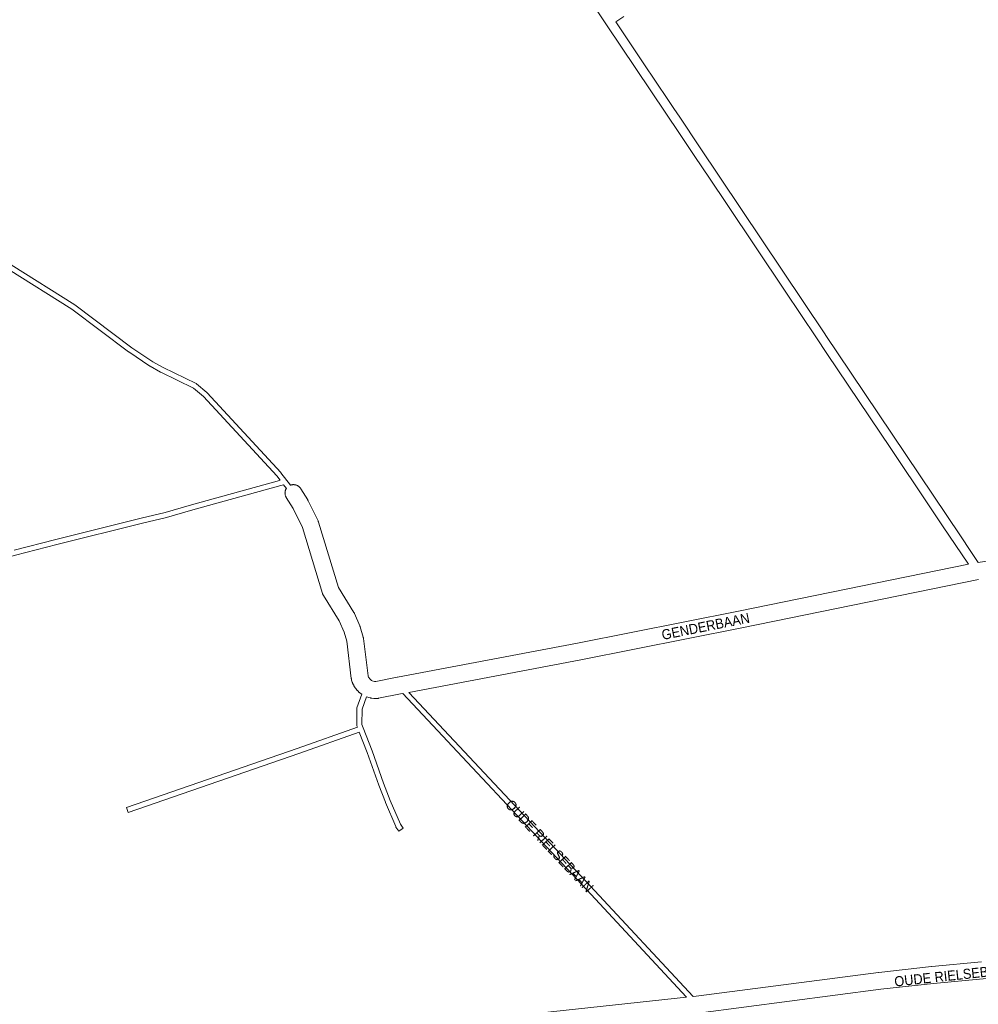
# Paper-space layout 'Layout1' of a CAD drawing. Header units: metres. Extents: x 123097 to 144122, y 392739 to 407589.
# Tile 106 of 256: x 129557 to 130291, y 394626 to 395381. Entities that reach past the tile are written whole.
import ezdxf
from ezdxf.enums import TextEntityAlignment as Align

# ---------------------------------------------------------------- set-up
doc = ezdxf.new("R2010")
doc.units = ezdxf.units.M
doc.header["$MEASUREMENT"] = 0
for name, color, linetype, lineweight in [('gs-anno-wegen algemeen tekst', 7, 'Continuous', 0), ('gs-knt-fietspaden', 7, 'Continuous', 0), ('gs-knt-paden', 7, 'Continuous', 0), ('gs-knt-wegen algemeen', 7, 'Continuous', 0), ('gs-vlk-plantopografie wegen algemeen', 7, 'Continuous', 0)]:
    doc.layers.add(name, color=color, linetype=linetype, lineweight=lineweight)
doc.styles.add('Style-Arial', font='arial.ttf')

psp = doc.layouts.get("Layout1")

# ---------------------------------------------------------------- linework, layer by layer
at = {"layer": 'gs-knt-fietspaden', "color": 7, "linetype": 'Continuous', "flags": 128}
for points in [[(130006.259, 395376.75), (129804.604, 395677.771), (129804.546, 395677.861)], [(130062.633, 395292.637), (130006.263, 395376.745)], [(130013.243, 395378.94), (130038.952, 395340.648), (130038.955, 395340.644), (130039.633, 395339.632), (130057.833, 395312.456), (130057.835, 395312.453), (130062.27, 395305.816), (130077.499, 395283.067)], [(130167.078, 395136.801), (130142.929, 395172.705), (130098.04, 395239.762), (130098.005, 395239.815), (130085.459, 395258.522), (130073.309, 395276.662), (130073.307, 395276.665), (130062.633, 395292.637)], [(130077.499, 395283.067), (130172.88, 395140.754)], [(130172.88, 395140.754), (130174.783, 395137.925), (130174.787, 395137.919), (130183.178, 395125.388)], [(130283.324, 394963.351), (130263.602, 394992.753), (130263.587, 394992.775), (130252.75, 395008.902), (130223.832, 395052.04), (130175.005, 395124.973)], [(130183.178, 395125.388), (130277.19, 394985.119)], [(130277.19, 394985.119), (130285.314, 394973.029), (130285.319, 394973.022), (130290.797, 394964.828)]]:
    psp.add_lwpolyline(points, dxfattribs=at)
at = {"layer": 'gs-knt-paden', "color": 7, "linetype": 'Continuous', "flags": 128}
for points in [[(130019.433, 395382.949), (130013.243, 395378.94)], [(129756.142, 395027.701), (129753.569, 395030.987), (129697.425, 395091.933), (129689.802, 395098.366), (129664.72, 395110.507), (129664.669, 395110.532), (129664.619, 395110.559), (129656.528, 395115.058), (129656.455, 395115.101), (129656.384, 395115.146), (129640.219, 395126.006), (129640.174, 395126.037), (129640.129, 395126.07), (129596.68, 395158.875), (129547.924, 395189.543)], [(129550.169, 395192.879), (129598.893, 395162.232), (129598.965, 395162.185), (129599.034, 395162.135), (129642.507, 395129.312), (129658.556, 395118.531), (129666.523, 395114.1), (129691.781, 395101.874), (129691.855, 395101.836), (129691.928, 395101.795), (129692, 395101.751), (129692.069, 395101.704), (129692.136, 395101.654), (129692.201, 395101.601), (129700.114, 395094.924), (129700.177, 395094.869), (129700.238, 395094.81), (129700.296, 395094.75), (129756.58, 395033.652), (129756.634, 395033.592), (129756.685, 395033.529), (129764.171, 395023.969)], [(129552.557, 394974.177), (129584.254, 394982.29), (129649.778, 394998.746), (129649.807, 394998.753), (129668.115, 395003.055), (129688.171, 395008.888), (129688.196, 395008.895), (129755.592, 395027.537), (129756.142, 395027.701)], [(129761.006, 395021.49), (129758.803, 395024.303)], [(129822.33, 394861.865), (129818.895, 394852.289), (129818.862, 394840.692), (129819.885, 394838.018), (129819.886, 394838.014), (129819.887, 394838.011)], [(130067.485, 394631.658), (129990.756, 394714.106), (129850.095, 394864.288)], [(129854.774, 394865.173), (129993.692, 394716.852), (129993.696, 394716.847), (130072.474, 394632.198)]]:
    psp.add_lwpolyline(points, dxfattribs=at)
for points in [[(129758.803, 395024.303), (129756.726, 395023.68), (129756.685, 395023.668), (129689.281, 395005.024), (129669.187, 394999.18), (129669.137, 394999.166), (129669.086, 394999.153), (129650.742, 394994.843), (129585.238, 394978.393), (129553.573, 394970.287), (129526.979, 394963.295), (129524.831, 394962.057), (129524.338, 394961.403), (129525.755, 394958.542), (129525.757, 394958.538, -0.454876), (129525.753, 394958.525), (129525.749, 394958.524), (129522.167, 394956.749)], [(129819.887, 394838.011), (129826.591, 394820.476), (129826.607, 394820.433), (129835.455, 394795.597), (129840.508, 394782.448), (129848.291, 394764.129), (129850.421, 394761.229, -0.3906469), (129850.419, 394761.216), (129847.195, 394758.848, -0.3844947), (129847.181, 394758.85), (129844.913, 394761.938), (129844.86, 394762.014), (129844.81, 394762.093), (129844.764, 394762.174), (129844.721, 394762.257), (129844.683, 394762.342), (129836.794, 394780.908), (129836.768, 394780.973), (129831.694, 394794.178), (129831.677, 394794.224), (129822.828, 394819.062), (129816.832, 394834.746), (129770.611, 394818.364), (129770.598, 394818.36), (129674.538, 394785.088), (129674.529, 394785.085), (129639.874, 394773.265, -0.3916752), (129639.862, 394773.272), (129638.571, 394777.058, -0.385909), (129638.577, 394777.07), (129673.227, 394788.888), (129769.275, 394822.156), (129815.396, 394838.502), (129814.974, 394839.606), (129814.943, 394839.693), (129814.916, 394839.782), (129814.893, 394839.871), (129814.874, 394839.962), (129814.859, 394840.053), (129814.849, 394840.145), (129814.843, 394840.237), (129814.841, 394840.33), (129814.876, 394852.647), (129814.879, 394852.745), (129814.886, 394852.842), (129814.898, 394852.94), (129814.915, 394853.036), (129814.937, 394853.132), (129814.963, 394853.227), (129814.994, 394853.32), (129818.726, 394863.725)]]:
    psp.add_lwpolyline(points, format="xyb", dxfattribs=at)
at = {"layer": 'gs-knt-wegen algemeen', "color": 7, "linetype": 'Continuous', "flags": 128}
for points in [[(129818.726, 394863.725), (129817.436, 394864.661), (129817.203, 394864.838), (129816.979, 394865.025), (129816.763, 394865.222), (129815.62, 394866.313), (129815.402, 394866.532), (129815.194, 394866.76), (129814.997, 394866.999), (129814.812, 394867.246), (129812.982, 394869.816), (129812.809, 394870.072), (129812.648, 394870.336), (129812.5, 394870.607), (129812.364, 394870.885), (129811.707, 394872.322), (129811.598, 394872.575), (129811.5, 394872.832), (129811.413, 394873.093), (129810.943, 394874.602), (129810.862, 394874.882), (129810.794, 394875.165), (129810.739, 394875.451), (129810.697, 394875.739), (129807.152, 394904.42), (129805.112, 394911.354), (129801.393, 394919.984), (129789.301, 394939.331), (129789.155, 394939.577), (129789.019, 394939.829), (129788.895, 394940.088), (129788.782, 394940.351), (129788.681, 394940.619), (129788.592, 394940.892), (129773.272, 394991.408), (129766.044, 395006.028), (129760.862, 395014.441), (129760.701, 395014.717), (129760.554, 395015), (129760.421, 395015.291), (129760.303, 395015.587), (129760.199, 395015.89), (129760.11, 395016.197), (129760.036, 395016.507), (129759.978, 395016.821), (129759.935, 395017.138), (129759.907, 395017.456), (129759.896, 395017.776), (129759.899, 395018.095), (129759.919, 395018.414), (129759.954, 395018.732), (129760.005, 395019.047), (129760.071, 395019.36), (129760.153, 395019.669), (129760.249, 395019.974), (129760.361, 395020.273), (129760.487, 395020.567), (129760.627, 395020.854), (129760.781, 395021.134), (129760.949, 395021.406), (129761.006, 395021.49)], [(129764.171, 395023.969), (129764.44, 395024.061), (129764.747, 395024.15), (129765.057, 395024.224), (129765.371, 395024.282), (129765.688, 395024.325), (129766.006, 395024.353), (129766.326, 395024.364), (129766.645, 395024.361), (129766.964, 395024.341), (129767.282, 395024.306), (129767.597, 395024.255), (129767.91, 395024.189), (129768.219, 395024.107), (129768.524, 395024.011), (129768.823, 395023.899), (129769.117, 395023.773), (129769.404, 395023.633), (129769.684, 395023.479), (129769.956, 395023.311), (129770.219, 395023.131), (129770.473, 395022.937), (129770.718, 395022.731), (129770.952, 395022.514), (129771.175, 395022.285), (129771.387, 395022.046), (129771.586, 395021.796), (129771.773, 395021.537), (129771.948, 395021.27), (129777.289, 395012.599), (129777.441, 395012.338), (129777.582, 395012.07), (129785.182, 394996.696), (129785.296, 394996.453), (129785.399, 394996.206), (129785.493, 394995.955), (129785.576, 394995.7), (129800.801, 394945.498), (129812.697, 394926.465), (129812.823, 394926.253), (129812.942, 394926.037), (129813.053, 394925.816), (129813.155, 394925.591), (129817.225, 394916.145), (129817.323, 394915.903), (129817.412, 394915.657), (129817.491, 394915.407), (129819.793, 394907.585), (129819.863, 394907.329), (129819.922, 394907.07), (129819.971, 394906.808), (129820.009, 394906.546), (129823.547, 394877.916), (129823.721, 394877.36), (129823.948, 394876.863), (129825.058, 394875.303), (129825.435, 394874.943), (129826.175, 394874.407), (129826.634, 394874.161), (129828.459, 394873.59), (129828.463, 394873.59), (129828.466, 394873.589)], [(130290.797, 394964.828), (130302.045, 394966.591), (130375.884, 394981.878)], [(129845.956, 394876.755), (129984.016, 394902.867), (130107.216, 394927.451), (130283.324, 394963.351)], [(130291.103, 394951.649), (130109.803, 394914.69), (130109.777, 394914.685), (129986.532, 394890.092), (129986.468, 394890.079), (129854.774, 394865.173)], [(129828.466, 394873.589), (129829.007, 394873.528), (129829.586, 394873.536), (129845.907, 394876.747), (129845.949, 394876.754)], [(129845.949, 394876.754), (129845.953, 394876.755), (129845.956, 394876.755)], [(129845.949, 394876.754), (129845.953, 394876.755), (129845.956, 394876.755)], [(129848.368, 394863.962), (129831.521, 394860.647), (129831.232, 394860.597), (129830.941, 394860.56), (129830.649, 394860.536), (129830.356, 394860.526), (129828.774, 394860.504), (129828.499, 394860.506), (129828.225, 394860.519), (129827.951, 394860.544), (129826.38, 394860.722), (129826.075, 394860.765), (129825.771, 394860.821), (129825.471, 394860.892), (129825.174, 394860.977), (129822.33, 394861.865)], [(129848.372, 394863.962), (129848.368, 394863.962)], [(129848.372, 394863.962), (129848.368, 394863.962)], [(129848.377, 394863.964), (129848.372, 394863.962)], [(129848.377, 394863.964), (129848.372, 394863.962)], [(129850.095, 394864.288), (129848.423, 394863.973), (129848.42, 394863.972), (129848.416, 394863.971), (129848.377, 394863.964)], [(130074.82, 394632.451), (130214.572, 394650.64), (130214.71, 394650.656), (130255.173, 394655.045), (130255.259, 394655.054), (130293.514, 394658.69)], [(130435.942, 394648.305), (130434.227, 394648.235), (130433.913, 394648.23), (130433.599, 394648.24), (130433.285, 394648.265), (130431.845, 394648.416), (130431.532, 394648.457), (130431.221, 394648.513), (130430.913, 394648.584), (130430.609, 394648.669), (130430.309, 394648.769), (130430.015, 394648.884), (130428.679, 394649.442), (130428.391, 394649.57), (130428.11, 394649.713), (130427.836, 394649.868), (130420.935, 394654.014), (130420.707, 394654.117), (130420.481, 394654.161), (130415.779, 394654.504), (130294.674, 394645.721), (130256.534, 394642.096), (130216.183, 394637.719), (130076.356, 394619.523)], [(129540.479, 394574.648), (130067.485, 394631.658)], [(130072.474, 394632.198), (130074.746, 394632.444), (130074.811, 394632.45)], [(130074.811, 394632.45), (130074.816, 394632.451), (130074.82, 394632.451)], [(130074.811, 394632.45), (130074.816, 394632.451), (130074.82, 394632.451)]]:
    psp.add_lwpolyline(points, dxfattribs=at)
at = {"layer": 'gs-vlk-plantopografie wegen algemeen', "color": 7, "linetype": 'Continuous', "flags": 128}
for points in [[(130006.263, 395376.745), (130006.261, 395376.747), (130006.259, 395376.75)], [(130006.263, 395376.745), (130006.261, 395376.747), (130006.259, 395376.75)], [(130013.243, 395378.94), (130038.952, 395340.648), (130038.955, 395340.644), (130039.633, 395339.632), (130057.833, 395312.456), (130057.835, 395312.453), (130062.27, 395305.816), (130077.499, 395283.067)], [(130167.078, 395136.801), (130142.929, 395172.705), (130098.04, 395239.762), (130098.005, 395239.815), (130085.459, 395258.522), (130073.309, 395276.662), (130073.307, 395276.665), (130062.633, 395292.637)], [(130172.88, 395140.754), (130174.783, 395137.925), (130174.787, 395137.919), (130183.178, 395125.388)], [(130175.005, 395124.973), (130167.078, 395136.801)], [(130283.324, 394963.351), (130263.602, 394992.753), (130263.587, 394992.775), (130252.75, 395008.902), (130223.832, 395052.04), (130175.005, 395124.973)], [(130277.19, 394985.119), (130285.314, 394973.029), (130285.319, 394973.022), (130290.797, 394964.828)]]:
    psp.add_lwpolyline(points, dxfattribs=at)

# ---------------------------------------------------------------- texts
at = {"layer": 'gs-anno-wegen algemeen tekst', "color": 7, "style": 'Style-Arial', "width": 0.909091}
for s, rotation, p in [('GENDERBAAN', 11.284897, (130082.058, 394915.791)), ('OUDE RIELSEBAAN', 313.212622, (129962.491, 394747.547)), ('OUDE RIELSEBAAN', 6.190639, (130272.587, 394648.517))]:
    psp.add_text(s, height=7.7, rotation=rotation, dxfattribs=at).set_placement(p, align=Align.MIDDLE_CENTER)

doc.saveas('drawing.dxf')
